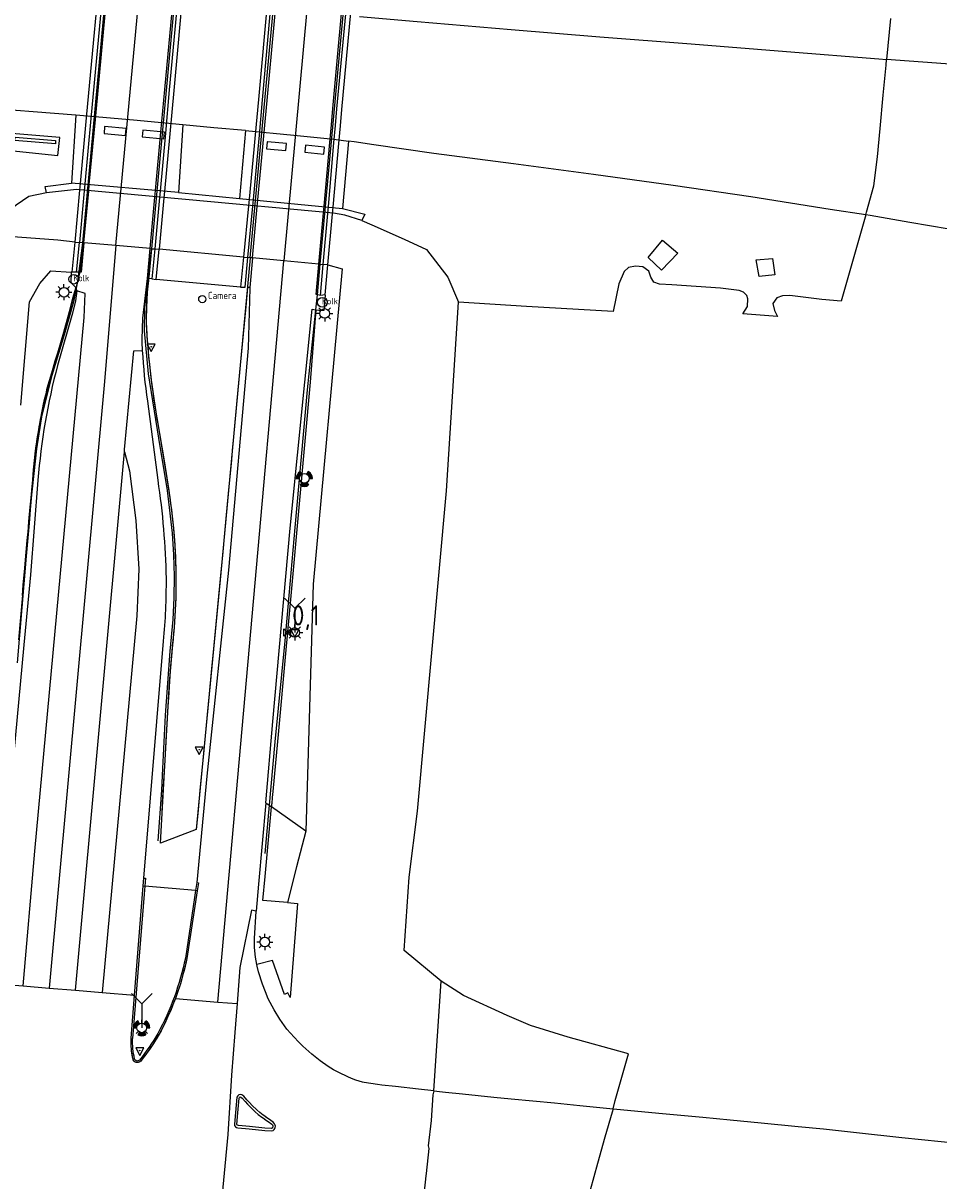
# Model space of a CAD drawing. Extents: x 140548 to 141006, y 455758 to 456543.
# Tile 10 of 20: x 140770 to 140883, y 455896 to 456039. Entities that reach past the tile are written whole.
import ezdxf

# ---------------------------------------------------------------- set-up
doc = ezdxf.new("R2010")
doc.units = 0
doc.header["$LTSCALE"] = 4
doc.layers.get('0').update_dxf_attribs({"linetype": 'CONTINUOUS'})
for name, color, linetype in [('G_BTD', 3, 'CONTINUOUS'), ('G_OTD', 32, 'CONTINUOUS'), ('G_OWG', 6, 'CONTINUOUS'), ('G_OWGP1', 2, 'ByLayer'), ('G_WGD', 7, 'CONTINUOUS'), ('G_WGDP1', 2, 'ByLayer'), ('G_WGI', 1, 'CONTINUOUS'), ('LWGI', 7, 'CONTINUOUS'), ('PPALHM', 10, 'CONTINUOUS')]:
    doc.layers.add(name, color=color, linetype=linetype)
for name, color, linetype, true_color in [('PBRD', 7, 'CONTINUOUS', 0xbd2877), ('PPAL', 7, 'CONTINUOUS', 0xbd2877), ('PPUT', 7, 'CONTINUOUS', 0xbd2877), ('PSNS', 7, 'CONTINUOUS', 0xbd2877)]:
    doc.layers.add(name, color=color, linetype=linetype, true_color=true_color)
doc.styles.add('ISO', font='ISO')

# ---------------------------------------------------------------- blocks, each defined once
blk = doc.blocks.new('verkeersbord-pl')
at = {"linetype": 'Continuous'}
blk.add_circle((0, 0), 0.03, dxfattribs=at)
blk = doc.blocks.new('verkeersbord')
at = {"color": 0}
for p, q in [((0.5, 0.32), (-0.5, 0.32)), ((-0.5, 0.32), (0, -0.6)), ((0, -0.6), (0.5, 0.32))]:
    blk.add_line(p, q, dxfattribs=at)
blk = doc.blocks.new('obstakel')
at = {"color": 0}
blk.add_circle((0, 0), 0.45, dxfattribs=at)
at = {"color": 0, "style": 'ISO'}
blk.add_attdef('OBSTAKEL', (0.7, 0), '', height=0.9, dxfattribs=at)
blk = doc.blocks.new('kolk')
at = {"color": 0}
blk.add_circle((0, 0), 0.6, dxfattribs=at)
at = {"color": 0, "linetype": 'Continuous', "style": 'ISO'}
blk.add_attdef('KOLK', (-0.04, -0.26), '', height=0.8, dxfattribs=at)
blk = doc.blocks.new('lichtmast')
at = {"color": 0}
for p, q in [((-0.6, 0), (-1, 0)), ((-0.71, 0.71), (-0.42, 0.42)), ((0, 0.6), (0, 1)), ((0.42, 0.42), (0.71, 0.71)), ((0.6, 0), (1, 0)), ((-0.42, -0.42), (-0.71, -0.71)), ((0, -0.6), (0, -1)), ((0.42, -0.42), (0.71, -0.71))]:
    blk.add_line(p, q, dxfattribs=at)
blk.add_circle((0, 0), 0.6, dxfattribs=at)
blk = doc.blocks.new('kilometerpaal')
at = {"color": 0}
for p, q in [((-0.44, 0.44), (0.44, -0.44)), ((-0.44, -0.44), (-0.44, 0.44)), ((0.44, 0.44), (-0.44, -0.44)), ((0.44, -0.44), (0.44, 0.44))]:
    blk.add_line(p, q, dxfattribs=at)
at = {"color": 0, "style": 'ISO'}
blk.add_attdef('KILOMETERPAAL', (0.59, 0.87), '', height=2.5, dxfattribs=at)
blk = doc.blocks.new('wegwijzer')
at = {"color": 0}
for q in [(-0.424, 1.424), (0.424, 1.424), (0, 0)]:
    blk.add_line((0, 1), q, dxfattribs=at)
blk = doc.blocks.new('verkeerslicht')
at = {"color": 0, "linetype": 'Continuous'}
for p, q in [((-1, 0), (-0.6, 0)), ((-0.3, 0.52), (-0.5, 0.86)), ((0.3, 0.52), (0.5, 0.86)), ((0.6, 0), (1, 0)), ((-0.3, -0.52), (-0.5, -0.86)), ((0.3, -0.52), (0.5, -0.86))]:
    blk.add_line(p, q, dxfattribs=at)
at = {"color": 0}
blk.add_circle((0, 0), 0.6, dxfattribs=at)
at = {"color": 0, "linetype": 'Continuous'}
for radius, start, end in [(0.996, 119.9985, 179.9935), (0.897, 119.9989, 179.9928), (0.797, 119.9994, 179.9919), (0.697, 120, 179.9907), (0.697, 0.0093, 60), (0.797, 0.0081, 60.0006), (0.897, 0.0072, 60.0011), (0.996, 0.0065, 60.0015), (0.996, 240.0015, 299.9985), (0.897, 240.0011, 299.9989), (0.797, 240.0006, 299.9994), (0.697, 240, 300)]:
    blk.add_arc((0, 0), radius, start, end, dxfattribs=at)

msp = doc.modelspace()

# ---------------------------------------------------------------- linework, layer by layer
at = {"layer": 'G_BTD', "linetype": 'Continuous', "transparency": 33554687}
for points in [[(140821.442, 455920.342), (140816.836, 455924.18), (140817.44, 455933.291), (140818.501, 455941.485), (140822.093, 455981.27), (140823.592, 456004.684)], [(140804.631, 455938.973), (140803.479, 455934.548), (140802.327, 455930.122)]]:
    msp.add_lwpolyline(points, dxfattribs=at)
at = {"layer": 'G_OTD', "linetype": 'Continuous', "transparency": 33554687}
msp.add_lwpolyline([(140768.517, 456025.194), (140773.52, 456024.785), (140773.515, 456024.347), (140768.465, 456024.768), (140768.517, 456025.194)], dxfattribs=at)
at = {"layer": 'G_OWG', "linetype": 'Continuous', "transparency": 33554687}
for points in [[(140877.227, 456039.922), (140876.751, 456034.856)], [(140776.071, 456027.931), (140775.519, 456019.496)], [(140768.113, 456025.638), (140767.914, 456023.551), (140773.823, 456022.936), (140774.071, 456025.153), (140768.113, 456025.638)], [(140782.213, 456025.422), (140782.302, 456026.256), (140779.634, 456026.502), (140779.564, 456025.663), (140782.213, 456025.422)], [(140786.987, 456024.979), (140787.056, 456025.813), (140784.383, 456026.054), (140784.304, 456025.244), (140786.987, 456024.979)], [(140789.345, 456026.734), (140788.819, 456018.316)], [(140797.114, 456026.009), (140796.398, 456017.596)], [(140802.132, 456023.531), (140802.212, 456024.397), (140799.865, 456024.614), (140799.822, 456024.618), (140799.732, 456023.753), (140802.132, 456023.531)], [(140806.868, 456023.089), (140806.952, 456023.955), (140804.563, 456024.186), (140804.488, 456023.319), (140806.868, 456023.089)], [(140809.925, 456024.688), (140809.187, 456016.315)], [(140772.403, 456018.284), (140770.223, 456017.811), (140768.632, 456016.757), (140766.949, 456015.335), (140766.522, 456014.481), (140757.607, 456014.414), (140757.074, 456015.135)], [(140772.403, 456018.284), (140772.258, 456019.081), (140775.519, 456019.496)], [(140811.568, 456014.861), (140809.471, 456015.509), (140808.051, 456015.753), (140790.115, 456017.396), (140776.144, 456018.711), (140772.403, 456018.284)], [(140788.819, 456018.316), (140775.519, 456019.496)], [(140788.819, 456018.316), (140796.398, 456017.596)], [(140796.398, 456017.596), (140809.187, 456016.315)], [(140809.187, 456016.315), (140811.948, 456015.632), (140811.568, 456014.861)], [(140874.15, 456015.54), (140871.119, 456004.815), (140868.696, 456005.051), (140864.737, 456005.509), (140863.807, 456005.487), (140863.104, 456005.235), (140862.63, 456004.518), (140862.815, 456003.661), (140863.191, 456002.937), (140858.905, 456003.246), (140859.471, 456004.169), (140859.503, 456005.106), (140859.372, 456005.547), (140858.987, 456005.923), (140858.43, 456006.155), (140856.122, 456006.434), (140850.073, 456006.864), (140848.538, 456006.921), (140847.848, 456007.185), (140847.463, 456007.8), (140847.21, 456008.558), (140846.476, 456009.072), (140845.573, 456009.176), (140844.713, 456008.996), (140844.162, 456008.523), (140843.495, 456006.972), (140842.781, 456003.533), (140832.015, 456004.179), (140823.592, 456004.684)], [(140811.568, 456014.861), (140812.8, 456014.312), (140816.831, 456012.516), (140819.588, 456011.239), (140822.271, 456007.801), (140823.592, 456004.684)], [(140775.959, 456012.158), (140773.807, 456012.384), (140758.7, 456013.539), (140757.275, 456013.122)], [(140775.611, 456008.424), (140775.959, 456012.158)], [(140776.151, 456008.416), (140776.495, 456012.112)], [(140777.05, 456012.065), (140776.89, 456012.078), (140776.495, 456012.112)], [(140785.29, 456011.36), (140785.473, 456011.344), (140785.854, 456011.312)], [(140785.854, 456011.312), (140785.512, 456007.59)], [(140786.043, 456007.532), (140786.387, 456011.266)], [(140796.871, 456010.292), (140786.387, 456011.266)], [(140847.148, 456010.242), (140848.902, 456012.401), (140850.801, 456010.8), (140848.798, 456008.659), (140847.148, 456010.242)], [(140796.871, 456010.292), (140796.511, 456006.559)], [(140796.511, 456006.559), (140797.085, 456006.559), (140797.43, 456010.241)], [(140797.996, 456010.189), (140797.719, 456010.214), (140797.43, 456010.241)], [(140860.537, 456009.978), (140862.597, 456010.129), (140862.873, 456008.111), (140860.937, 456007.898), (140860.537, 456009.978)], [(140771.586, 456007), (140772.951, 456008.588)], [(140772.951, 456008.588), (140775.491, 456008.426)], [(140807.348, 456009.332), (140809.135, 456008.827), (140805.518, 455969.657), (140804.631, 455938.973)], [(140806.231, 456009.434), (140806.391, 456009.42), (140806.787, 456009.383)], [(140806.451, 456005.532), (140806.787, 456009.383)], [(140807.008, 456005.597), (140807.348, 456009.332)], [(140770.317, 456004.721), (140771.586, 456007)], [(140797.657, 456006.506), (140797.371, 456006.533), (140797.152, 456004.153), (140796.832, 456000.732), (140796.47, 455996.867), (140796.059, 455992.485), (140795.636, 455987.953), (140795.479, 455986.283), (140795.369, 455985.109), (140794.98, 455980.954), (140794.732, 455978.301), (140794.516, 455975.988), (140794.302, 455973.706), (140793.984, 455970.33), (140793.779, 455968.182), (140793.196, 455962.1), (140792.918, 455959.2), (140792.617, 455956.054), (140792.371, 455953.489), (140792.2, 455951.697), (140791.862, 455948.164), (140791.471, 455944.088), (140791.231, 455941.585), (140791.004, 455939.211), (140786.553, 455937.52), (140786.68, 455939.724), (140786.767, 455941.246), (140786.837, 455942.456), (140787.032, 455945.853), (140787.102, 455947.075), (140787.19, 455948.615), (140787.328, 455951.002), (140787.403, 455952.321), (140787.448, 455953.098), (140787.491, 455953.85), (140787.627, 455956.211), (140787.714, 455957.641), (140787.867, 455959.497), (140788.015, 455961.3), (140788.069, 455961.956), (140788.184, 455963.061), (140788.295, 455964.265), (140788.352, 455965.007), (140788.396, 455965.653), (140788.441, 455966.434), (140788.505, 455968.043), (140788.522, 455971.137), (140788.514, 455971.499), (140788.503, 455971.935), (140788.493, 455972.263), (140788.451, 455973.276), (140788.379, 455974.533), (140788.352, 455974.916), (140788.293, 455975.665), (140788.208, 455976.603), (140788.101, 455977.647), (140787.969, 455978.843), (140787.642, 455981.316), (140787.049, 455984.986), (140786.489, 455988.38), (140785.803, 455992.508), (140785.707, 455993.16), (140785.644, 455993.606), (140785.616, 455993.806), (140785.59, 455993.995), (140785.548, 455994.311), (140785.236, 455996.911), (140785.085, 455998.414), (140785.029, 455999.049), (140784.962, 455999.867), (140784.896, 456000.764), (140784.857, 456001.407), (140784.851, 456001.68), (140784.846, 456001.948), (140784.841, 456002.35), (140784.84, 456002.715), (140784.844, 456003.23), (140784.85, 456003.531), (140784.855, 456003.778), (140784.87, 456004.244), (140784.894, 456004.781), (140784.921, 456005.268), (140784.942, 456005.594), (140784.965, 456005.921), (140784.975, 456006.041), (140784.987, 456006.19), (140784.996, 456006.308), (140785.007, 456006.426), (140785.015, 456006.516), (140785.02, 456006.581), (140785.026, 456006.646), (140785.034, 456006.727), (140785.06, 456006.996), (140785.102, 456007.393), (140785.123, 456007.579), (140785.126, 456007.606), (140785.127, 456007.611), (140785.129, 456007.629), (140785.13, 456007.636), (140785.13, 456007.637)], [(140784.947, 456007.66), (140785.13, 456007.637)], [(140785.512, 456007.59), (140785.13, 456007.637)], [(140785.512, 456007.59), (140786.043, 456007.532)], [(140796.511, 456006.559), (140786.043, 456007.532)], [(140769.411, 455968.266), (140769.53, 455969.591), (140769.674, 455971.203), (140769.893, 455973.645), (140769.982, 455974.638), (140770.061, 455975.521), (140770.117, 455976.144), (140770.236, 455977.47), (140770.276, 455977.917), (140770.393, 455979.226), (140770.462, 455979.989), (140770.539, 455980.853), (140770.625, 455981.803), (140770.699, 455982.634), (140770.803, 455983.888), (140770.917, 455985.031), (140771.059, 455986.231), (140771.101, 455986.553), (140771.208, 455987.347), (140771.269, 455987.744), (140771.335, 455988.177), (140771.372, 455988.407), (140771.45, 455988.885), (140771.504, 455989.203), (140771.568, 455989.57), (140771.666, 455990.109), (140771.743, 455990.516), (140771.829, 455990.952), (140771.954, 455991.563), (140772.049, 455992.012), (140772.222, 455992.773), (140772.35, 455993.306), (140772.513, 455994.009), (140772.783, 455994.968), (140772.939, 455995.518), (140773.236, 455996.522), (140773.496, 455997.396), (140773.803, 455998.42), (140774.561, 456000.961), (140775.251, 456003.532), (140775.694, 456005.187), (140776.033, 456006.459)], [(140769.212, 455991.908), (140770.317, 456004.721)], [(140805.88, 456003.752), (140805.144, 455994.775), (140803.778, 455979.656), (140802.739, 455968.241), (140802.087, 455961.069), (140801.211, 455951.466), (140800.68, 455945.682), (140800.52, 455943.939), (140800.451, 455943.189), (140800.38, 455942.414), (140800.368, 455942.286), (140800.354, 455942.134), (140800.346, 455942.045), (140800.343, 455942.008)], [(140802.327, 455930.122), (140799.273, 455930.36), (140799.548, 455933.358), (140800.343, 455942.008)], [(140799.633, 455942.51), (140800.343, 455942.008)], [(140804.631, 455938.973), (140800.343, 455942.008)], [(140784.43, 455932.181), (140784.643, 455932.162)], [(140790.935, 455931.612), (140784.643, 455932.162)], [(140791.12, 455931.596), (140790.935, 455931.612)], [(140802.327, 455930.122), (140803.581, 455930.025), (140802.674, 455918.321), (140802.372, 455918.916), (140801.967, 455918.724), (140800.459, 455922.944), (140798.54, 455922.413)], [(140820.508, 455906.739), (140821.442, 455920.342)], [(140842.769, 455904.513), (140843.056, 455905.532), (140844.691, 455911.316), (140837.188, 455913.406), (140832.536, 455914.847), (140829.642, 455916.1), (140824.201, 455918.57), (140821.442, 455920.342)]]:
    msp.add_lwpolyline(points, dxfattribs=at)
at = {"layer": 'G_OWGP1', "transparency": 33554687}
for points in [[(140775.959, 456012.158), (140776.558, 456018.595), (140776.636, 456019.434), (140777.396, 456027.596), (140777.807, 456032.01), (140779.086, 456045.746), (140782.019, 456077.717), (140782.652, 456084.611), (140783.949, 456098.772), (140784.319, 456102.812), (140785.056, 456110.85), (140785.139, 456111.763), (140785.813, 456119.112)], [(140786.371, 456119.005), (140785.704, 456111.726), (140785.621, 456110.818), (140784.883, 456102.772), (140784.514, 456098.741), (140783.214, 456084.562), (140782.578, 456077.673), (140779.623, 456045.686), (140778.344, 456031.959), (140777.929, 456027.503), (140777.172, 456019.381), (140777.095, 456018.549), (140776.495, 456012.112)], [(140795.637, 456117.217), (140795.073, 456111.127), (140794.994, 456110.277), (140794.238, 456102.115), (140793.878, 456098.224), (140792.531, 456083.673), (140791.907, 456076.943), (140788.925, 456044.784), (140787.666, 456031.063), (140787.173, 456025.692), (140786.514, 456018.505), (140786.439, 456017.692), (140785.854, 456011.312)], [(140796.169, 456117.115), (140795.613, 456111.092), (140795.535, 456110.244), (140794.781, 456102.076), (140794.423, 456098.194), (140793.078, 456083.624), (140792.455, 456076.901), (140789.472, 456044.732), (140788.207, 456031.011), (140787.711, 456025.624), (140787.05, 456018.455), (140786.975, 456017.642), (140786.387, 456011.266)], [(140806.654, 456116.072), (140806.087, 456109.813), (140806.001, 456108.864), (140805.549, 456103.885), (140805.273, 456100.929), (140804.965, 456097.627), (140803.686, 456083.924), (140802.963, 456076.079), (140801.698, 456062.35), (140799.884, 456042.719), (140798.721, 456029.878), (140798.322, 456025.47), (140798.16, 456023.681), (140797.565, 456017.503), (140797.485, 456016.675), (140796.871, 456010.292)], [(140797.43, 456010.241), (140798.028, 456016.623), (140798.106, 456017.452), (140798.69, 456023.684), (140798.847, 456025.426), (140799.242, 456029.816), (140800.372, 456042.382), (140802.274, 456062.444), (140803.504, 456076.036), (140804.227, 456084.018), (140805.54, 456097.59), (140805.859, 456100.886), (140806.151, 456103.901), (140806.591, 456108.818), (140806.675, 456109.757), (140807.236, 456116.02)], [(140806.787, 456009.383), (140807.341, 456015.732), (140807.415, 456016.578), (140808.104, 456024.48), (140808.293, 456026.64), (140808.489, 456028.712), (140810.222, 456047.038), (140812.082, 456066.958), (140812.851, 456075.305), (140813.938, 456087.112), (140814.86, 456096.988), (140815.16, 456100.205), (140815.899, 456108.128), (140815.925, 456108.404), (140815.97, 456108.87), (140816.587, 456115.196)], [(140807.348, 456009.332), (140807.924, 456015.673), (140808.001, 456016.519), (140808.719, 456024.417), (140808.917, 456026.592), (140809.104, 456028.639), (140810.781, 456046.986), (140812.613, 456066.91), (140813.412, 456075.261), (140814.538, 456087.032), (140815.438, 456096.951), (140815.729, 456100.163), (140816.448, 456108.088), (140816.469, 456108.323), (140816.517, 456108.817), (140817.131, 456115.148)], [(140775.959, 456012.158), (140776.495, 456012.112)], [(140785.854, 456011.312), (140786.387, 456011.266)], [(140796.871, 456010.292), (140797.43, 456010.241)], [(140807.348, 456009.332), (140806.787, 456009.383)]]:
    msp.add_lwpolyline(points, dxfattribs=at)
at = {"layer": 'G_WGD', "linetype": 'Continuous', "transparency": 33554687}
for points in [[(140811.288, 456040.177), (140818.465, 456039.562), (140830.137, 456038.564), (140841.138, 456037.676), (140852.467, 456036.805), (140864.323, 456035.847), (140875.793, 456034.926), (140876.751, 456034.856)], [(140776.071, 456027.931), (140763.294, 456028.914), (140753.328, 456029.734), (140745.664, 456030.342), (140735.687, 456031.027), (140725.712, 456031.717), (140715.732, 456032.352), (140705.751, 456032.934), (140695.766, 456033.476), (140683.28, 456034.068), (140675.787, 456034.396), (140665.808, 456035.068), (140655.831, 456035.759), (140643.353, 456036.49), (140636.164, 456036.953), (140626.177, 456037.489), (140616.19, 456037.996), (140606.198, 456038.387), (140597.103, 456038.792)], [(140874.15, 456015.54), (140874.244, 456015.872), (140875.174, 456019.163), (140875.616, 456022.77), (140875.946, 456026.287), (140876.336, 456030.432), (140876.683, 456034.137), (140876.751, 456034.856)], [(140994.987, 456026.702), (140978.845, 456027.713), (140966.842, 456028.559), (140956.781, 456029.012), (140942.209, 456030.216), (140930.737, 456030.8), (140917.709, 456031.979), (140907.72, 456032.539), (140894.597, 456033.546), (140884.045, 456034.32), (140876.751, 456034.856)], [(140789.345, 456026.734), (140783.231, 456027.309), (140776.071, 456027.931)], [(140797.114, 456026.009), (140793.187, 456026.373), (140789.345, 456026.734)], [(140797.114, 456026.009), (140803.145, 456025.451), (140808.117, 456024.928), (140809.925, 456024.688)], [(140874.15, 456015.54), (140869.758, 456016.221), (140859.883, 456017.796), (140850.24, 456019.212), (140840.333, 456020.569), (140830.419, 456021.892), (140820.5, 456023.165), (140813.076, 456024.238), (140810.601, 456024.598), (140809.925, 456024.688)], [(140884.535, 456013.763), (140879.618, 456014.609), (140874.69, 456015.456), (140874.15, 456015.54)], [(140781.002, 456011.727), (140779.561, 455994.404), (140772.746, 455919.496)], [(140777.05, 456012.065), (140776.71, 456008.408), (140776.552, 456008.41), (140776.151, 456008.416)], [(140781.002, 456011.727), (140777.05, 456012.065)], [(140785.29, 456011.36), (140781.002, 456011.727)], [(140784.947, 456007.66), (140785.29, 456011.36)], [(140793.699, 455917.768), (140801.894, 456009.832)], [(140797.996, 456010.189), (140797.657, 456006.506)], [(140801.894, 456009.832), (140797.996, 456010.189)], [(140806.231, 456009.434), (140801.894, 456009.832)], [(140775.491, 456008.426), (140775.446, 456007.161), (140775.97, 456006.605), (140776.033, 456006.459)], [(140775.611, 456008.424), (140775.491, 456008.426)], [(140776.151, 456008.416), (140775.611, 456008.424)], [(140806.451, 456005.532), (140806.049, 456005.63), (140805.891, 456005.668), (140806.231, 456009.434)], [(140784.278, 456000.085), (140784.378, 456002.71), (140784.947, 456007.66)], [(140769.532, 455919.761), (140770.977, 455936.528), (140777.106, 456002.8), (140777.219, 456005.762), (140776.186, 456006.111)], [(140776.186, 456006.111), (140776.003, 456004.881), (140775.654, 456003.353), (140773.783, 455996.845)], [(140776.033, 456006.459), (140776.186, 456006.111)], [(140797.657, 456006.506), (140797.652, 456006.45), (140797.473, 455998.977), (140794.994, 455971.424), (140792.32, 455945.815), (140791.076, 455932.619)], [(140805.88, 456003.752), (140805.881, 456003.752), (140806.235, 456003.723), (140806.916, 456003.688), (140807.051, 456005.543), (140807.008, 456005.597)], [(140807.008, 456005.597), (140806.451, 456005.532)], [(140799.633, 455942.51), (140800.515, 455952.606), (140802.672, 455976.625), (140805.403, 456003.818), (140805.802, 456003.759), (140805.88, 456003.752)], [(140782.084, 455986.129), (140782.108, 455986.397), (140783.25, 455998.652), (140784.346, 455998.692)], [(140786.267, 455982.579), (140784.99, 455992.399)], [(140776.008, 455919.227), (140782.084, 455986.129)], [(140782.084, 455986.129), (140782.722, 455983.736), (140783.504, 455977.581), (140783.895, 455971.524), (140783.627, 455965.75), (140779.341, 455918.952)], [(140771.353, 455982.592), (140770.442, 455970.825), (140769.591, 455962.118), (140767.704, 455941.555), (140765.821, 455920.067)], [(140784.509, 455933.168), (140786.953, 455962.601)], [(140799.633, 455942.51), (140798.751, 455932.414), (140798.437, 455929.066)], [(140783.346, 455918.622), (140784.43, 455932.181)], [(140784.43, 455932.181), (140784.509, 455933.168)], [(140791.076, 455932.619), (140791.271, 455932.587), (140791.12, 455931.596)], [(140791.12, 455931.596), (140789.843, 455923.187)], [(140798.437, 455929.066), (140797.87, 455929.164), (140796.43, 455922.076), (140796.078, 455917.572)], [(140798.54, 455922.413), (140798.364, 455923.344), (140798.264, 455924.556), (140798.247, 455925.643), (140798.437, 455929.066)], [(140789.843, 455923.187), (140789.734, 455922.68), (140789.618, 455922.174), (140789.494, 455921.67), (140789.362, 455921.168), (140789.223, 455920.669), (140789.076, 455920.171), (140788.922, 455919.675), (140788.76, 455919.182), (140788.591, 455918.692), (140788.414, 455918.204)], [(140820.508, 455906.739), (140818.603, 455906.95), (140815.764, 455907.263), (140814.066, 455907.462), (140813.508, 455907.537), (140812.677, 455907.648), (140811.868, 455907.76), (140811.641, 455907.811), (140810.828, 455908.067), (140810.287, 455908.275), (140809.825, 455908.486), (140808.72, 455909), (140808.05, 455909.355), (140807.372, 455909.766), (140806.409, 455910.45), (140805.356, 455911.31), (140804.266, 455912.288), (140803.7, 455912.843), (140803.166, 455913.393), (140802.272, 455914.411), (140801.371, 455915.642), (140800.667, 455916.804), (140799.961, 455918.167), (140799.59, 455919.041), (140799.236, 455919.978), (140798.751, 455921.529), (140798.573, 455922.24), (140798.54, 455922.413)], [(140765.821, 455920.067), (140769.532, 455919.761)], [(140769.532, 455919.761), (140772.746, 455919.496)], [(140772.746, 455919.496), (140776.008, 455919.227)], [(140776.008, 455919.227), (140779.341, 455918.952)], [(140779.341, 455918.952), (140783.346, 455918.622)], [(140782.917, 455913.26), (140783.346, 455918.622)], [(140788.414, 455918.204), (140788.242, 455917.75), (140788.064, 455917.297), (140787.88, 455916.848), (140787.689, 455916.401), (140787.492, 455915.957), (140787.289, 455915.516), (140787.08, 455915.077), (140786.864, 455914.642), (140786.643, 455914.209), (140786.415, 455913.78)], [(140788.414, 455918.204), (140793.699, 455917.768)], [(140796.078, 455917.572), (140795.798, 455913.986), (140795.386, 455908.669), (140794.95, 455901.334), (140793.927, 455890.84), (140793.318, 455881.339)], [(140793.699, 455917.768), (140796.078, 455917.572)], [(140783.17, 455910.681), (140783.111, 455910.934), (140783.059, 455911.189), (140783.015, 455911.445), (140782.978, 455911.703), (140782.949, 455911.961), (140782.927, 455912.22), (140782.913, 455912.48), (140782.907, 455912.74), (140782.908, 455913), (140782.917, 455913.26)], [(140786.415, 455913.78), (140786.181, 455913.394), (140785.942, 455913.012), (140785.696, 455912.633), (140785.446, 455912.258), (140785.189, 455911.887), (140784.927, 455911.52), (140784.66, 455911.156), (140784.387, 455910.797), (140784.109, 455910.442)], [(140783.787, 455910.267), (140783.728, 455910.255), (140783.668, 455910.25), (140783.608, 455910.252), (140783.549, 455910.262), (140783.491, 455910.279), (140783.436, 455910.303), (140783.384, 455910.333), (140783.336, 455910.37), (140783.293, 455910.412), (140783.256, 455910.459), (140783.224, 455910.51), (140783.199, 455910.565), (140783.181, 455910.622), (140783.17, 455910.681)], [(140784.109, 455910.442), (140784.064, 455910.399), (140784.015, 455910.361), (140783.962, 455910.329), (140783.906, 455910.302), (140783.847, 455910.281), (140783.787, 455910.267)], [(140800.736, 455902.652), (140800.616, 455902.801), (140800.103, 455903.166), (140799.658, 455903.478), (140799.645, 455903.488), (140799.329, 455903.709), (140798.895, 455904.04), (140798.528, 455904.364), (140797.949, 455904.923), (140797.614, 455905.271), (140797.3, 455905.63), (140796.909, 455906.073), (140796.661, 455906.245), (140796.473, 455906.285), (140796.316, 455906.254), (140796.159, 455906.11), (140796.061, 455905.932), (140795.891, 455904.047), (140795.768, 455902.58), (140795.774, 455902.42), (140795.869, 455902.251), (140796.006, 455902.176), (140796.193, 455902.124), (140797.587, 455901.998), (140799.516, 455901.822), (140800.404, 455901.775), (140800.575, 455901.828), (140800.683, 455901.932), (140800.77, 455902.067), (140800.82, 455902.194), (140800.832, 455902.338), (140800.805, 455902.47), (140800.736, 455902.652)], [(140820.508, 455906.739), (140820.401, 455906.253), (140820.2, 455903.054), (140819.825, 455899.893), (140819.889, 455899.59), (140819.58, 455896.451), (140819.507, 455896.169), (140819.207, 455893.067), (140818.91, 455889.537)], [(140820.508, 455906.739), (140821.598, 455906.619), (140821.983, 455906.579), (140824.081, 455906.361), (140827.969, 455905.959), (140830.114, 455905.746), (140835.503, 455905.232), (140838.651, 455904.924), (140842.769, 455904.513)], [(140842.769, 455904.513), (140842.651, 455904.099), (140841.769, 455900.98), (140840.844, 455897.706), (140839.916, 455894.42), (140839, 455891.184), (140838.108, 455888.023), (140838.001, 455887.645)], [(140842.769, 455904.513), (140842.823, 455904.508), (140848.449, 455903.984), (140853.917, 455903.457), (140857.332, 455903.12), (140861.183, 455902.754), (140865.766, 455902.318), (140868.926, 455902.03), (140873.024, 455901.561), (140878.655, 455900.95), (140885.948, 455900.21)]]:
    msp.add_lwpolyline(points, dxfattribs=at)
for points in [[(140784.346, 455998.692, -0.0057643), (140784.278, 456000.085)], [(140784.99, 455992.399, -0.0220636), (140784.346, 455998.692)], [(140773.783, 455996.845, 0.0457661), (140771.353, 455982.592)], [(140787.295, 455970.391, 0.0327797), (140786.267, 455982.579)], [(140786.953, 455962.601, 0.026182), (140787.295, 455970.391)]]:
    msp.add_lwpolyline(points, format="xyb", dxfattribs=at)
at = {"layer": 'G_WGDP1', "transparency": 33554687}
for points in [[(140777.05, 456012.065), (140777.649, 456018.498), (140777.726, 456019.329), (140778.477, 456027.396), (140778.897, 456031.906), (140780.201, 456045.922), (140783.123, 456077.628), (140783.783, 456084.786), (140785.063, 456098.711), (140785.433, 456102.734), (140786.173, 456110.786), (140786.256, 456111.691), (140786.918, 456118.899)], [(140781.002, 456011.727), (140790.956, 456118.12)], [(140785.29, 456011.36), (140785.881, 456017.743), (140785.957, 456018.558), (140786.628, 456025.799), (140787.12, 456031.115), (140788.392, 456044.842), (140791.355, 456076.987), (140791.975, 456083.716), (140793.312, 456098.255), (140793.67, 456102.154), (140794.42, 456110.31), (140794.498, 456111.164), (140795.065, 456117.328)], [(140797.996, 456010.189), (140798.583, 456016.57), (140798.66, 456017.4), (140799.226, 456023.552), (140799.396, 456025.37), (140799.806, 456029.749), (140800.987, 456042.375), (140802.74, 456062.391), (140804.052, 456075.993), (140804.814, 456083.894), (140806.066, 456097.556), (140806.368, 456100.849), (140806.643, 456103.854), (140807.088, 456108.781), (140807.171, 456109.71), (140807.737, 456115.976)], [(140811.584, 456115.637), (140801.894, 456009.832)], [(140806.231, 456009.434), (140806.804, 456015.783), (140806.88, 456016.628), (140807.593, 456024.532), (140807.79, 456026.71), (140807.979, 456028.773), (140809.643, 456046.984), (140811.553, 456066.881), (140812.325, 456075.346), (140813.396, 456087.102), (140814.307, 456097.024), (140814.603, 456100.245), (140815.331, 456108.171), (140815.351, 456108.384), (140815.407, 456108.923), (140816.066, 456115.242)]]:
    msp.add_lwpolyline(points, dxfattribs=at)
at = {"layer": 'G_WGI', "linetype": 'Continuous', "transparency": 33554687}
for points in [[(140784.643, 455932.162), (140784.546, 455931.171), (140783.106, 455913.248)], [(140784.509, 455933.168), (140784.726, 455933.152), (140784.643, 455932.162)], [(140791.076, 455932.619), (140790.935, 455931.612)], [(140790.935, 455931.612), (140790.799, 455930.738), (140789.657, 455923.22)], [(140796.708, 455905.847), (140797.075, 455905.432), (140797.393, 455905.068), (140797.737, 455904.711), (140798.324, 455904.144), (140798.705, 455903.808), (140799.152, 455903.467), (140799.467, 455903.246), (140799.48, 455903.236), (140799.93, 455902.921), (140800.408, 455902.581), (140800.472, 455902.501), (140800.516, 455902.386), (140800.529, 455902.32), (140800.525, 455902.263), (140800.502, 455902.205), (140800.45, 455902.124), (140800.418, 455902.093), (140800.366, 455902.077), (140799.538, 455902.121), (140797.614, 455902.297), (140796.247, 455902.42), (140796.12, 455902.456), (140796.088, 455902.473), (140796.071, 455902.504), (140796.068, 455902.573), (140796.19, 455904.021), (140796.354, 455905.842), (140796.398, 455905.922), (140796.457, 455905.976), (140796.471, 455905.979), (140796.54, 455905.964), (140796.708, 455905.847)]]:
    msp.add_lwpolyline(points, dxfattribs=at)
for points in [[(140789.657, 455923.22, -0.0725858), (140786.251, 455913.873)], [(140789.843, 455923.187, -0.0377758), (140788.414, 455918.204)], [(140788.414, 455918.204, -0.035033), (140786.415, 455913.78)], [(140783.17, 455910.681, -0.0733015), (140782.917, 455913.26)], [(140783.356, 455910.714, -0.0735426), (140783.106, 455913.248)], [(140786.251, 455913.873, -0.0333034), (140783.967, 455910.567)], [(140786.415, 455913.78, -0.0336408), (140784.109, 455910.442)], [(140783.787, 455910.267, -0.4568862), (140783.17, 455910.681)], [(140783.745, 455910.451, -0.4719599), (140783.356, 455910.714)], [(140783.967, 455910.567, -0.1572936), (140783.745, 455910.451)], [(140784.109, 455910.442, -0.1587534), (140783.787, 455910.267)]]:
    msp.add_lwpolyline(points, format="xyb", dxfattribs=at)
at = {"layer": 'LWGI', "transparency": 33554687}
for points in [[(140786.726, 456118.936), (140776.89, 456012.078)], [(140785.473, 456011.344), (140795.289, 456117.284)], [(140797.719, 456010.214), (140807.571, 456115.991)], [(140806.391, 456009.42), (140816.174, 456115.232)], [(140776.89, 456012.078), (140776.263, 456007.274), (140775.759, 456004.734), (140774.597, 456000.622), (140773.058, 455995.605), (140772.391, 455992.987), (140771.794, 455990.44), (140771.148, 455986.501), (140770.462, 455979.989), (140770.238, 455977.229), (140769.882, 455973.165), (140768.776, 455959.918)], [(140786.29, 455937.782), (140786.729, 455944.098), (140786.843, 455946.773), (140787.186, 455953.41), (140787.765, 455961.332), (140788.145, 455965.299), (140788.252, 455967.966), (140788.315, 455970.66), (140788.224, 455973.321), (140788.051, 455975.997), (140787.449, 455981.315), (140786.377, 455987.812), (140785.096, 455995.813), (140784.6, 456001.12), (140784.625, 456003.941), (140784.867, 456006.472), (140785.251, 456009.636), (140785.473, 456011.344)], [(140786.553, 455937.52), (140787.698, 455957.449), (140788.084, 455962.137), (140788.163, 455962.859), (140788.234, 455963.582), (140788.298, 455964.306), (140788.354, 455965.03), (140788.403, 455965.755), (140788.443, 455966.48), (140788.476, 455967.206), (140788.501, 455967.932), (140788.519, 455968.659), (140788.529, 455969.385), (140788.531, 455970.111), (140788.526, 455970.838), (140788.512, 455971.564), (140788.492, 455972.291), (140788.463, 455973.016), (140788.427, 455973.742), (140788.383, 455974.467), (140788.331, 455975.192), (140788.272, 455975.916), (140788.205, 455976.639), (140788.13, 455977.362), (140788.049, 455978.139), (140787.961, 455978.916), (140787.865, 455979.691), (140787.763, 455980.466), (140787.653, 455981.24), (140787.536, 455982.012), (140787.412, 455982.784), (140786.326, 455989.37), (140786.175, 455990.214), (140786.032, 455991.06), (140785.895, 455991.907), (140785.766, 455992.755), (140785.644, 455993.606), (140785.528, 455994.453), (140785.42, 455995.304), (140785.319, 455996.156), (140785.225, 455997.008), (140785.138, 455997.862), (140785.058, 455998.716), (140784.985, 455999.57), (140784.92, 456000.425), (140784.861, 456001.281), (140784.847, 456001.86), (140784.841, 456002.438), (140784.842, 456003.017), (140784.851, 456003.596), (140784.868, 456004.175), (140784.892, 456004.753), (140784.924, 456005.331), (140784.964, 456005.908), (140785.012, 456006.485), (140785.067, 456007.062), (140785.13, 456007.637), (140785.146, 456007.817), (140785.473, 456011.344)], [(140797.719, 456010.214), (140794.056, 455971.077), (140791.004, 455939.211)], [(140805.881, 456003.752), (140806.049, 456005.63), (140806.391, 456009.42)], [(140799.587, 455936.228), (140800.823, 455950.1), (140802.053, 455962.623), (140803.279, 455976.719), (140804.843, 455993.828), (140805.881, 456003.752)]]:
    msp.add_lwpolyline(points, dxfattribs=at)
msp.add_lwpolyline([(140776.89, 456012.078), (140776.552, 456008.41), (140776.033, 456006.46, -0.0007242), (140774.561, 456000.961), (140773.044, 455995.88, 0.0173693), (140772.049, 455992.012, 0.0349873), (140770.699, 455982.634), (140768.916, 455962.744)], format="xyb", dxfattribs=at)

# ---------------------------------------------------------------- block references
at = {"layer": 'PBRD', "transparency": 33554687}
for p in [(140785.417, 455999.155), (140803.245, 455963.673), (140791.378, 455949.116), (140783.99, 455911.74)]:
    msp.add_blockref('verkeersbord', p, dxfattribs=at)
at = {"layer": 'PBRD', "transparency": 33554687, "xscale": 3, "yscale": 3, "zscale": 3}
for p in [(140803.245, 455963.673), (140784.242, 455914.561)]:
    msp.add_blockref('wegwijzer', p, dxfattribs=at)
at = {"layer": 'PPAL', "transparency": 33554687}
for name, p in [('lichtmast', (140774.574, 456005.932)), ('lichtmast', (140806.96, 456003.293)), ('verkeersbord-pl', (140785.417, 455999.155)), ('verkeerslicht', (140804.431, 455982.813)), ('lichtmast', (140803.245, 455963.673)), ('verkeersbord-pl', (140791.378, 455949.116)), ('lichtmast', (140799.524, 455925.219)), ('lichtmast', (140784.242, 455914.561)), ('verkeerslicht', (140784.242, 455914.561)), ('verkeersbord-pl', (140783.99, 455911.74))]:
    msp.add_blockref(name, p, dxfattribs=at)
at = {"layer": 'PPALHM', "transparency": 33554687}
msp.add_blockref('kilometerpaal', (140802.323, 455963.673), dxfattribs=at).add_auto_attribs({'KILOMETERPAAL': '0,1'})
at = {"layer": 'PPUT', "transparency": 33554687}
for p in [(140775.796, 456007.554), (140806.671, 456004.685)]:
    msp.add_blockref('kolk', p, dxfattribs=at).add_auto_attribs({'KOLK': 'Kolk'})
at = {"layer": 'PSNS', "transparency": 33554687}
msp.add_blockref('obstakel', (140791.761, 456005.082), dxfattribs=at).add_auto_attribs({'OBSTAKEL': 'Camera'})

doc.saveas('drawing.dxf')
